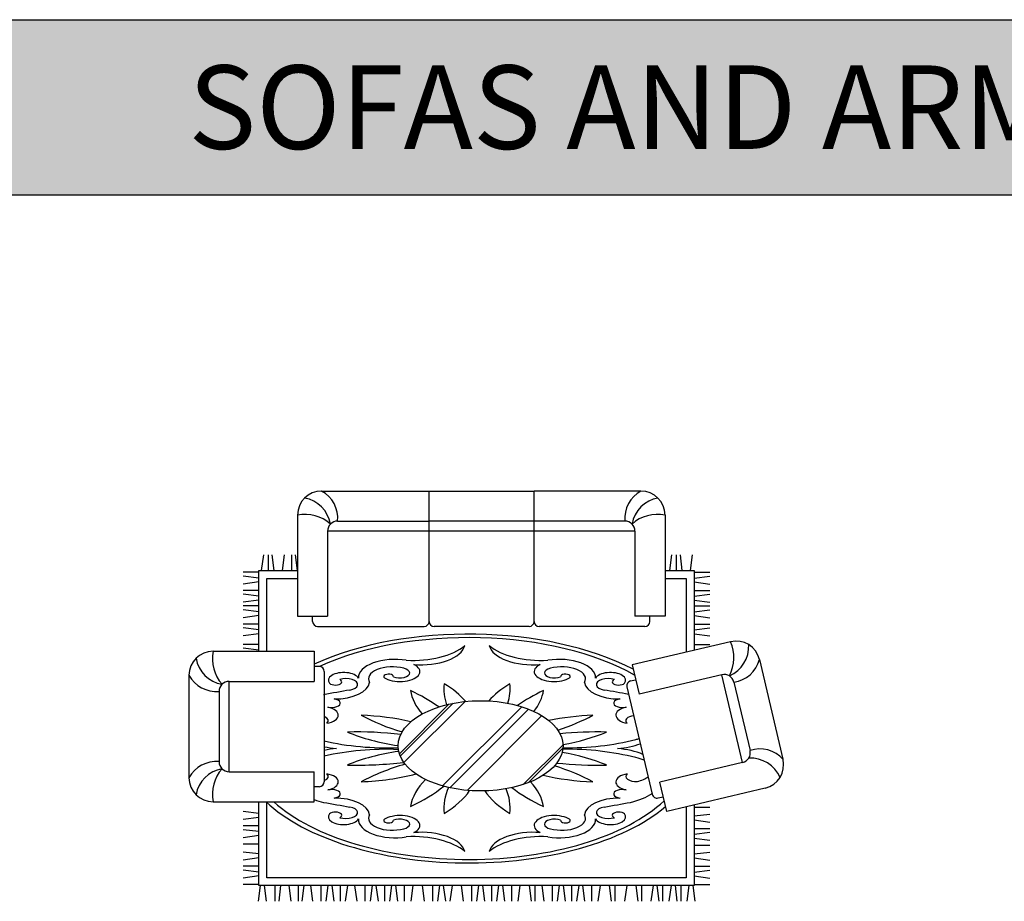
# Model space of a CAD drawing. Header units: millimetres. Extents: x -30782 to 40110, y 35885 to 73818.
# Tile 108 of 166: x -349 to 5545, y 68543 to 73818. Entities that reach past the tile are written whole.
import ezdxf

# ---------------------------------------------------------------- set-up
doc = ezdxf.new("R2010")
doc.units = ezdxf.units.MM
doc.layers.add('L1', color=7, linetype='Continuous')
doc.styles.get("Standard").update_dxf_attribs({"font": 'arial.ttf'})

# ---------------------------------------------------------------- blocks, each defined once
blk = doc.blocks.new('A$C6A73518D')
for p, q in [((793.7, 2454.7), (2066.1, 2454.7)), ((1437.6, 1674.7), (1437.6, 2454.7)), ((2705.7, 2454.7), (2066.1, 2454.7)), ((2066.1, 1674.7), (2066.1, 2454.7)), ((2066.1, 1674.7), (2066.1, 2454.7)), ((649.7, 2310.7), (649.7, 1705.3)), ((2849.7, 2310.7), (2849.7, 1705.3)), ((889.7, 2274.7), (1437.6, 2274.7)), ((2609.7, 2274.7), (1437.6, 2274.7)), ((2669.7, 2214.7), (829.7, 2214.7)), ((829.7, 2214.7), (829.7, 1705.3)), ((2669.7, 2214.7), (2669.7, 1705.3)), ((434.9, 1979), (447.7, 2073)), ((476.3, 1979), (476.3, 2073)), ((510.7, 1979), (498.9, 2073)), ((558.9, 1979), (571.7, 2073)), ((615.3, 1979), (615.3, 2073)), ((649.7, 1979), (637.9, 2073)), ((2877.6, 1979), (2890.4, 2073)), ((2919, 1979), (2919, 2073)), ((2953.3, 1979), (2941.5, 2073)), ((3001.5, 1979), (3014.3, 2073)), ((418.2, 1968.3), (324.3, 1968.3)), ((418.2, 1933.9), (324.3, 1945.7)), ((418.2, 1496), (418.2, 1979)), ((418.2, 1979), (649.7, 1979)), ((2849.7, 1979), (3023.7, 1979)), ((3023.7, 1979), (3023.7, 1501.5)), ((3023.7, 1968.3), (3117.6, 1968.3)), ((3023.7, 1933.9), (3117.6, 1945.7)), ((418.2, 1910.5), (324.3, 1897.7)), ((465.2, 1496), (465.2, 1932.1)), ((465.2, 1932.1), (649.7, 1932.1)), ((2849.7, 1932.1), (2976.7, 1932.1)), ((2976.7, 1932.1), (2976.7, 1490.4)), ((3023.7, 1910.5), (3117.6, 1897.7)), ((418.2, 1860), (324.3, 1860)), ((418.2, 1825.7), (324.3, 1837.5)), ((3023.7, 1860), (3117.6, 1860)), ((3023.7, 1825.7), (3117.6, 1837.5)), ((418.2, 1802.2), (324.3, 1789.4)), ((3023.7, 1802.2), (3117.6, 1789.4)), ((418.2, 1767), (324.3, 1767)), ((418.2, 1732.7), (324.3, 1744.5)), ((3023.7, 1767), (3117.6, 1767)), ((3023.7, 1732.7), (3117.6, 1744.5)), ((418.2, 1709.3), (324.3, 1696.5)), ((418.2, 1658.8), (324.3, 1658.8)), ((649.7, 1705.3), (829.7, 1705.3)), ((740.2, 1674.7), (740.2, 1705.3)), ((2849.7, 1705.3), (2669.7, 1705.3)), ((2759.1, 1674.7), (2759.1, 1705.3)), ((3023.7, 1709.3), (3117.6, 1696.5)), ((3023.7, 1658.8), (3117.6, 1658.8)), ((418.2, 1624.4), (324.3, 1636.2)), ((418.2, 1601), (324.3, 1588.2)), ((770.2, 1644.7), (1407.6, 1644.7)), ((2036.1, 1644.7), (1467.6, 1644.7)), ((2729.1, 1644.7), (2096.1, 1644.7)), ((3023.7, 1624.4), (3117.6, 1636.2)), ((3023.7, 1601), (3117.6, 1588.2)), ((418.2, 1536.3), (324.3, 1536.3)), ((3242.1, 1553), (2652.9, 1414)), ((3023.7, 1536.3), (3117.6, 1536.3)), ((144, 1496), (749.4, 1496)), ((418.2, 1502), (324.3, 1513.8)), ((749.4, 1496), (749.4, 1316)), ((3415.3, 1446), (3556, 849.8)), ((780, 1405.5), (749.4, 1405.5)), ((810, 1375.5), (810, 715.5)), ((2652.9, 1414), (2694.2, 1238.8)), ((3190, 1355.8), (2694.2, 1238.8)), ((3314.2, 829.7), (3190, 1355.8)), ((0, 1352), (0, 739.5)), ((240, 1316), (749.4, 1316)), ((240, 775.5), (240, 1316)), ((2643.9, 1318.8), (2673.7, 1325.9)), ((3262.2, 1311.2), (3358.8, 901.9)), ((180, 1256), (180, 835.5)), ((2621.6, 1282.7), (2773.2, 640.4)), ((1259.2, 882.6), (1556, 1179.4)), ((1264.8, 867.8), (1581.8, 1184.7)), ((1287, 829.5), (1652.7, 1195.2)), ((1518.4, 690.2), (1992.1, 1163.9)), ((1561, 679.5), (2031.5, 1150.1)), ((1664.8, 663.6), (2112.1, 1110.9)), ((2001.3, 699.1), (2239.1, 936.9)), ((2033.2, 710.6), (2238.6, 916)), ((3314.2, 829.7), (2818.4, 712.7)), ((240, 775.5), (749.4, 775.5)), ((749.4, 595.5), (749.4, 775.5)), ((2859.8, 537.5), (2818.4, 712.7)), ((780, 685.5), (749.4, 685.5)), ((3448.9, 676.6), (2859.8, 537.5)), ((144, 595.5), (749.4, 595.5)), ((418.2, 94), (418.2, 595.5)), ((465.2, 141), (465.2, 595.5)), ((2809.3, 618.1), (2839.1, 625.1)), ((418.2, 524.9), (324.3, 536.7)), ((2976.7, 565.1), (2976.7, 141)), ((3023.7, 576.2), (3023.7, 94)), ((3023.7, 562.7), (3117.6, 562.7)), ((418.2, 501.5), (324.3, 488.7)), ((3023.7, 510.3), (3117.6, 522.1)), ((3023.7, 486.9), (3117.6, 474.1)), ((418.2, 451), (324.3, 451)), ((418.2, 416.6), (324.3, 428.4)), ((3023.7, 436.3), (3117.6, 436.3)), ((3023.7, 402), (3117.6, 413.8)), ((418.2, 393.2), (324.3, 380.4)), ((3023.7, 378.6), (3117.6, 365.8)), ((418.2, 342.2), (324.3, 342.2)), ((418.2, 283.1), (324.3, 294.9)), ((3023.7, 335.6), (3117.6, 335.6)), ((3023.7, 283.1), (3117.6, 294.9)), ((418.2, 259.7), (324.3, 246.9)), ((3023.7, 259.7), (3117.6, 246.9)), ((418.2, 209.2), (324.3, 209.2)), ((418.2, 174.8), (324.3, 186.6)), ((3023.7, 209.2), (3117.6, 209.2)), ((3023.7, 174.8), (3117.6, 186.6)), ((418.2, 151.4), (324.3, 138.6)), ((2748.3, 141), (465.2, 141)), ((2976.7, 141), (2748.3, 141)), ((3023.7, 151.4), (3117.6, 138.6)), ((418.2, 100.4), (324.3, 100.4)), ((426.3, 94), (414.5, 0)), ((724, 94), (418.2, 94)), ((449.7, 94), (462.5, 0)), ((514.3, 94), (514.3, 0)), ((548.7, 94), (536.9, 0)), ((596.9, 94), (609.7, 0)), ((653.3, 94), (653.3, 0)), ((687.7, 94), (675.9, 0)), ((3023.7, 94), (724, 94)), ((726.8, 94), (739.6, 0)), ((788.7, 94), (788.7, 0)), ((830.8, 94), (819, 0)), ((854.2, 94), (867, 0)), ((904.8, 94), (904.8, 0)), ((948, 94), (935.2, 0)), ((991.6, 94), (1004.4, 0)), ((1053.5, 94), (1053.5, 0)), ((1095.7, 94), (1083.9, 0)), ((1119.1, 94), (1131.9, 0)), ((1169.6, 94), (1169.6, 0)), ((1212.8, 94), (1200, 0)), ((1236.2, 94), (1248, 0)), ((1288.7, 94), (1288.7, 0)), ((1340.3, 94), (1327.5, 0)), ((1395.1, 94), (1407.9, 0)), ((1457, 94), (1457, 0)), ((1499.2, 94), (1487.4, 0)), ((1522.6, 94), (1535.4, 0)), ((1574.6, 94), (1561.8, 0)), ((1629.4, 94), (1642.2, 0)), ((1691.3, 94), (1691.3, 0)), ((1733.5, 94), (1721.7, 0)), ((1756.9, 94), (1769.7, 0)), ((1810.6, 94), (1810.6, 0)), ((1853.8, 94), (1841, 0)), ((1877.2, 94), (1889, 0)), ((1929.7, 94), (1929.7, 0)), ((1981.3, 94), (1968.5, 0)), ((2036.4, 94), (2048.2, 0)), ((2070.7, 94), (2070.7, 0)), ((2111.9, 95.3), (2124.7, 1.3)), ((2173.8, 95.3), (2173.8, 1.3)), ((2216, 95.3), (2204.2, 1.3)), ((2239.4, 95.3), (2252.2, 1.3)), ((2289.9, 95.3), (2289.9, 1.3)), ((2333.2, 95.3), (2320.4, 1.3)), ((2356.6, 95.3), (2368.4, 1.3)), ((2409, 95.3), (2409, 1.3)), ((2460.6, 95.3), (2447.8, 1.3)), ((2515.8, 95.3), (2527.6, 1.3)), ((2550.1, 95.3), (2550.1, 1.3)), ((2620.4, 95.3), (2607.6, 1.3)), ((2675.5, 95.3), (2687.3, 1.3)), ((2709.8, 95.3), (2709.8, 1.3)), ((2777.9, 94), (2765.1, 0)), ((2801.3, 94), (2813.1, 0)), ((2835.6, 94), (2835.6, 0)), ((2886.2, 94), (2873.4, 0)), ((2909.6, 94), (2921.4, 0)), ((2943.9, 94), (2943.9, 0)), ((2992.2, 94), (2979.4, 0)), ((3015.6, 94), (3027.4, 0)), ((3023.7, 100.4), (3117.6, 100.4))]:
    blk.add_line(p, q)
for centre, radius, start, end in [((793.7, 2310.7), 144, 90, 180), ((704.9, 2291.8), 185.5, 354.7206, 61.42437), ((2794.4, 2291.8), 185.5, 118.57563, 185.2794), ((2705.7, 2310.7), 144, 0, 90), ((656.9, 2222.2), 193.6, 10.40907, 79.59093), ((2842.5, 2222.2), 193.6, 100.40907, 169.59093), ((693, 2079.6), 235.2, 49.03209, 100.62515), ((2806.3, 2079.6), 235.2, 79.37485, 130.96791), ((889.7, 2214.7), 60, 90, 180), ((2609.7, 2214.7), 60, 0, 90), ((770.2, 1674.7), 30, 180, 270), ((1407.6, 1674.7), 30, 270, 0), ((1467.6, 1674.7), 30, 180, 270), ((2036.1, 1674.7), 30, 270, 0), ((2096.1, 1674.7), 30, 180, 270), ((2729.1, 1674.7), 30, 270, 0), ((3027.1, 1457.7), 235.2, 332.31298, 23.90604), ((3157.6, 1525.7), 193.6, 293.68996, 2.87181), ((3275.2, 1412.9), 144, 13.28089, 103.28089), ((144, 1352), 144, 90, 180), ((375.2, 1452.7), 235.2, 169.37485, 220.96791), ((232.5, 1488.8), 193.6, 190.40907, 259.59093), ((3236.4, 1494.9), 185.5, 278.00149, 344.70526), ((780, 1375.5), 30, 0, 90), ((3203.8, 1297.4), 60, 13.28089, 103.28089), ((162.9, 1440.8), 185.5, 208.57563, 275.2794), ((240, 1256), 60, 90, 180), ((2650.8, 1289.6), 30, 103.28089, 193.28089), ((3300.4, 888.1), 60, 283.28089, 13.28089), ((3417.8, 726), 185.5, 41.85651, 108.56029), ((162.9, 650.8), 185.5, 84.7206, 151.42437), ((240, 835.5), 60, 180, 270), ((3361.1, 663.3), 193.6, 23.68996, 92.87181), ((3415.9, 816.7), 144, 283.28089, 13.28089), ((232.5, 602.7), 193.6, 100.40907, 169.59093), ((375.2, 638.9), 235.2, 139.03209, 190.62515), ((144, 739.5), 144, 180, 270), ((780, 715.5), 30, 270, 0), ((2802.4, 647.3), 30, 193.28089, 283.28089)]:
    blk.add_arc(centre, radius, start, end)
for centre, major_axis, start_param, end_param in [((1673, 913.9), (1368.6, 0), 0.766441, 2.311592), ((1673, 913.9), (-1327.5, 0), -2.417095, -0.833973), ((1339, 1622.9), (363.8, 0), -1.675397, -0.539814), ((1390.5, 1546.5), (-262.8, 0), 1.403069, 3.011437), ((2109.7, 1622.9), (363.8, 0), -2.601778, -1.466195), ((2058.2, 1546.5), (-262.8, 0), 0.130156, 1.738524), ((1232.2, 1338.8), (217.6, 0), 1.249042, 3.173551), ((1263.1, 1374.5), (119.1, 0), -2.366066, 0.794125), ((2185.5, 1374.5), (119.1, 0), 2.347468, 5.507658), ((2216.5, 1338.8), (-217.6, 0), 3.109634, 5.034143), ((926.1, 1322.5), (-92.2, 0), -2.859548, 0.395825), ((1216.8, 1331.5), (142.5, 0), 1.069356, 3.450719), ((1195.2, 1344.4), (28.9, 0), -0.100364, 4.077553), ((1261.2, 1366.5), (-60, 0), 0.90264, 4.298702), ((2187.4, 1366.5), (-60, 0), -1.157109, 2.238953), ((2231.8, 1331.5), (142.5, 0), -0.309126, 2.072237), ((2253.4, 1344.4), (-28.9, 0), 2.205632, 6.383549), ((2522.5, 1322.5), (-92.2, 0), 2.745768, 6.001141), ((876.1, 1313.2), (-39, 0), 0.452202, 3.97531), ((871.2, 1315.5), (-210.2, 0), 1.557644, 3.087845), ((938.3, 1297.1), (-71, 0), 1.935723, 5.243394), ((2724.4, 1273.4), (1198.5, 0), 3.094222, 3.304826), ((864.4, 1026.6), (861.6, 0), 0.40331, 0.692965), ((2584.3, 1026.6), (-861.6, 0), -0.692965, -0.411012), ((724.2, 1273.4), (1198.5, 0), -0.148591, 0.04737), ((2577.5, 1315.5), (-210.2, 0), 0.053748, 1.583948), ((2510.4, 1297.1), (-71, 0), -2.101802, 1.20587), ((2572.5, 1313.2), (-39, 0), -0.833717, 2.689391), ((3061, -1822), (6518.5, 0), 1.898377, 1.924114), ((505.8, 824.2), (-1198.5, 0), -2.541383, -2.324737), ((2185.3, 1294), (-861.6, 0), 0.07652, 0.41336), ((2942.8, 824.2), (-1198.5, 0), -0.816856, -0.618247), ((1263.4, 1294), (-861.6, 0), 2.765888, 3.065073), ((387.7, -1822), (-6518.5, 0), -1.922315, -1.898377), ((853.8, 1185.3), (52.2, 0), -2.026681, 1.287596), ((2594.8, 1185.3), (-52.2, 0), -1.287596, 2.026681), ((789.1, 1114), (104.6, 0), -1.21296, 1.160282), ((2659.5, 1114), (104.6, 0), 1.981311, 4.354552), ((772.2, 1080.3), (61.7, 0), -0.519076, 0.910836), ((964.2, 683.4), (-861.6, 0), -2.00633, -1.647316), ((1903.8, 1523.2), (1198.5, 0), -2.387652, -2.122671), ((2484.4, 683.4), (-861.6, 0), -1.494276, -1.17764), ((1544.8, 1523.2), (-1198.5, 0), 2.157422, 2.387652), ((2676.5, 1080.3), (61.7, 0), 1.802741, 3.660668), ((1005.4, 413.9), (-1198.5, 0), -1.791488, -1.523426), ((1499.1, 1343.9), (-861.6, 0), 0.877831, 1.279448), ((2443.2, 413.9), (-1198.5, 0), -1.618167, -1.384311), ((1949.6, 1343.9), (861.6, 0), -1.228157, -0.877831), ((1182.3, 1358.6), (-880.4, 0), 1.134225, 1.650009), ((2266.4, 1358.6), (-880.4, 0), 1.539503, 2.052273), ((2619.3, 1040.7), (-154.6, 0), 1.932921, 2.07972), ((939.1, 1073.9), (325, 0), -1.979264, -1.74578), ((1182.3, 469.2), (-880.4, 0), -1.651478, -1.134225), ((939.1, 753.9), (325, 0), 1.74578, 1.979264), ((1499.1, 484), (-861.6, 0), -1.283889, -0.877831), ((1949.6, 484), (861.6, 0), 0.877831, 1.234389), ((2266.4, 469.2), (-880.4, 0), -2.052273, -1.538333), ((2509.6, 1073.9), (325, 0), -1.395812, -0.937826), ((2509.6, 753.9), (325, 0), 0.878983, 1.395812), ((1005.4, 1414), (-1198.5, 0), 1.523426, 1.806865), ((2443.2, 1414), (-1198.5, 0), 1.36807, 1.618167), ((2619.3, 787.1), (-154.6, 0), -2.326104, -1.932921), ((1903.8, 304.7), (1198.5, 0), 2.104598, 2.387652), ((1544.8, 304.7), (-1198.5, 0), -2.387652, -2.137309), ((772.2, 747.5), (61.7, 0), -0.910836, 0.519076), ((789.1, 713.9), (-104.6, 0), 1.981311, 4.354552), ((964.2, 1144.4), (-861.6, 0), 1.647316, 2.047316), ((2185.3, 533.9), (-861.6, 0), -0.468851, -0.07652), ((1263.4, 533.9), (-861.6, 0), -3.065073, -2.706912), ((2484.4, 1144.4), (-861.6, 0), 1.134057, 1.494276), ((2659.5, 713.9), (104.6, 0), 1.928633, 4.301874), ((2676.5, 747.5), (61.7, 0), 2.622517, 4.837725), ((2619.3, 787.1), (-154.6, 0), 2.003749, 2.561055), ((853.8, 642.5), (52.2, 0), -1.287596, 2.026681), ((505.8, 1003.7), (-1198.5, 0), 2.324737, 2.587564), ((2724.4, 554.5), (1198.5, 0), 2.928298, 3.188963), ((864.4, 801.3), (861.6, 0), -0.692965, -0.328326), ((2584.3, 801.3), (-861.6, 0), 0.33335, 0.692965), ((724.2, 554.5), (1198.5, 0), -0.04737, 0.199735), ((2942.8, 1003.7), (-1198.5, 0), 0.569788, 0.816856), ((2594.8, 642.5), (-52.2, 0), -2.026681, 1.287596), ((1673, 913.9), (1368.6, 0), -2.657619, -0.53149), ((1673, 913.9), (-1327.5, 0), 0.500302, 2.652046), ((939, 737.1), (-319.5, 0), 0.935201, 1.139486), ((3061, 3649.9), (6518.5, 0), -1.924114, -1.898377), ((871.2, 512.4), (210.2, 0), 0.053748, 1.583948), ((2577.5, 512.4), (210.2, 0), 1.557644, 3.087845), ((387.7, 3649.9), (6518.5, 0), -1.243216, -1.217479), ((2509.6, 737.1), (-319.5, 0), 2.002106, 2.534033), ((876.1, 514.6), (39, 0), -0.833717, 2.689391), ((938.3, 530.8), (-71, 0), 1.039791, 4.347463), ((2510.4, 530.8), (-71, 0), -1.20587, 2.101802), ((2572.5, 514.6), (-39, 0), -2.689391, 0.833717), ((926.1, 505.4), (92.2, 0), 2.745768, 6.001141), ((1232.2, 489), (217.6, 0), 3.109634, 5.034143), ((1216.8, 496.4), (142.5, 0), 2.832466, 5.213829), ((1195.2, 483.4), (28.9, 0), 2.205632, 6.383549), ((1263.1, 453.4), (119.1, 0), -0.794125, 2.366066), ((1261.2, 461.3), (-60, 0), 1.984484, 5.380546), ((2185.5, 453.4), (119.1, 0), 0.775527, 3.935718), ((2187.4, 461.3), (-60, 0), -2.238953, 1.157109), ((2216.5, 489), (-217.6, 0), 1.249042, 3.173551), ((2231.8, 496.4), (142.5, 0), -2.072237, 0.309126), ((2253.4, 483.4), (-28.9, 0), -0.100364, 4.077553), ((2522.5, 505.4), (92.2, 0), -2.859548, 0.395825), ((1390.5, 281.4), (-262.8, 0), -3.011437, -1.403069), ((2058.2, 281.4), (-262.8, 0), -1.738524, -0.130156), ((1339, 204.9), (-363.8, 0), -2.601778, -1.466195), ((2109.7, 204.9), (-363.8, 0), -1.675397, -0.539814)]:
    blk.add_ellipse(centre, major_axis=major_axis, ratio=0.5, start_param=start_param, end_param=end_param)
blk.add_ellipse((1745.4, 930), major_axis=(493.8, 0), ratio=0.546731)
blk = doc.blocks.new('format')
h = blk.add_hatch(color=256)
h.set_gradient(color1=(68, 68, 68), color2=(84, 109, 142), tint=1)
h.paths.add_polyline_path([(-27052.7, 73818), (-27052.7, 72770), (40110.2, 72770), (40110.2, 73818)])
at = {"color": 155, "true_color": 0x546d8e}
for p, q in [((-27052.7, 73818), (40110.2, 73818)), ((-27052.7, 72770), (40110.2, 72770))]:
    blk.add_line(p, q, dxfattribs=at)
at = {"insert": (660.2, 73544.8), "char_height": 500, "attachment_point": 1}
blk.add_mtext_dynamic_manual_height_columns('{\\Fsimplex|c0;\\C255;\\c16777215;SOFAS AND ARMCHAIRS DESIGNS}', width=16790, gutter_width=12.5, heights=[0], dxfattribs=at)

msp = doc.modelspace()

# ---------------------------------------------------------------- block references
msp.add_blockref('A$C6A73518D', (664.6, 68543.4))
at = {"layer": 'L1'}
msp.add_blockref('format', (0, 0), dxfattribs=at)

doc.saveas('drawing.dxf')
